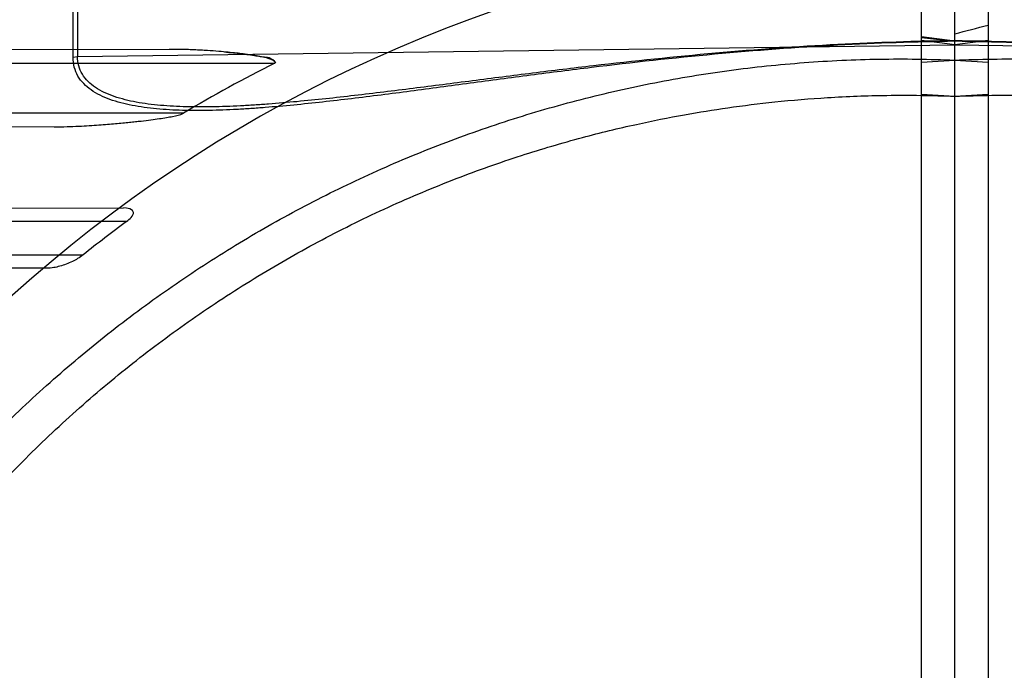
# Model space of a CAD drawing. Header units: millimetres. Extents: x 0 to 297, y 0 to 210.
# Tile 104 of 256: x 142.852 to 143.088, y 93.57 to 93.726. Entities that reach past the tile are written whole.
import ezdxf

# ---------------------------------------------------------------- set-up
doc = ezdxf.new("R2010")
doc.units = ezdxf.units.MM
doc.header["$LTSCALE"] = 16.335
doc.layers.get('0').update_dxf_attribs({"linetype": 'CONTINUOUS'})
for name, color, linetype in [('01_GLOBAL', 7, 'CONTINUOUS'), ('INTFCLR_1', 7, 'CONTINUOUS'), ('INTFCLR_144815', 7, 'CONTINUOUS'), ('INTFCLR_72935', 7, 'CONTINUOUS')]:
    doc.layers.add(name, color=color, linetype=linetype)

msp = doc.modelspace()

# ---------------------------------------------------------------- linework, layer by layer
at = {"color": 7, "linetype": 'Continuous'}
msp.add_circle((144.2368034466, 92.193132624), 3.04, dxfattribs=at)
at = {"color": 9, "linetype": 'Continuous'}
msp.add_arc((144.2368034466, 92.193132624), 3.001038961, 92.9674534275, 177.0325465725, dxfattribs=at)
at = {"layer": '01_GLOBAL', "color": 7, "linetype": 'Continuous'}
msp.add_circle((144.2368034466, 92.193132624), 3.08, dxfattribs=at)
at = {"layer": 'INTFCLR_1', "color": 6, "linetype": 'Continuous'}
for p, q in [((143.076579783, 93.55528370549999), (143.076579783, 94.1293562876)), ((143.068579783, 92.7700561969), (143.068579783, 94.1286563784)), ((143.068579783, 93.7156080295), (143.076579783, 93.71611268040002)), ((143.068579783, 93.707945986), (143.076579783, 93.70742743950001))]:
    msp.add_line(p, q, dxfattribs=at)
at = {"layer": 'INTFCLR_1', "color": 9, "linetype": 'Continuous'}
for p, q in [((143.068579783, 93.7217917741), (143.076579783, 93.72075948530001)), ((143.068579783, 93.7215820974), (143.076579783, 93.7206273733)), ((143.076579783, 93.7197571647), (143.068579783, 93.72081909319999)), ((143.076579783, 93.7197571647), (143.2870362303, 93.7169916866))]:
    msp.add_line(p, q, dxfattribs=at)
at = {"layer": 'INTFCLR_1', "color": 6, "linetype": 'Continuous'}
for radius in [0.4827613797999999, 0.4587930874]:
    msp.add_arc((143.076579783, 93.4093562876), radius, 270, 90.00000002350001, dxfattribs=at)
at = {"layer": 'INTFCLR_1', "color": 9, "linetype": 'Continuous'}
msp.add_arc((143.076579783, 93.4093562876), 0.3372409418, 22.4933176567, 89.9999999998, dxfattribs=at)
for points, knots in [([(143.2870362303, 93.7169916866), (143.2870362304, 93.71623438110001), (143.2868529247, 93.7147452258), (143.2859666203, 93.7126881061), (143.2845715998, 93.7109450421), (143.2827795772, 93.70950385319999), (143.2806772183, 93.70832421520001), (143.2774618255, 93.70702131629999), (143.2739209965, 93.70615186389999), (143.2701991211, 93.70556168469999), (143.2662288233, 93.7051235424), (143.2610864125, 93.7048515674), (143.2547403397, 93.7048446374), (143.2493212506, 93.7050419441), (143.2448959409, 93.7052947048), (143.2403779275, 93.70560749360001), (143.2346693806, 93.70609194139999), (143.2277554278, 93.706784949), (143.2184076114, 93.7078277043), (143.2066247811, 93.7092821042), (143.1923985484, 93.71112153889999), (143.1780591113, 93.7129603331), (143.1587384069, 93.71531562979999), (143.1392653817, 93.7173771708), (143.1221165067, 93.7187639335), (143.1122469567, 93.7194245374), (143.0978947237, 93.720246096), (143.0859988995, 93.7206388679), (143.0765797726, 93.7207594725)], [0, 0, 0, 0, 0.0104860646, 0.0204761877, 0.0306271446, 0.0410848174, 0.0521313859, 0.0638920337, 0.0890319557, 0.1023818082, 0.1160723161, 0.1443183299, 0.1736348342, 0.2039189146, 0.219389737, 0.2350089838, 0.2666261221, 0.2987127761, 0.3312205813, 0.3968618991, 0.4630987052, 0.529845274, 0.597038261, 0.7326043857, 0.8009458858, 0.8352534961, 0.8695669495, 1, 1, 1, 1]), ([(143.288098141, 93.71678953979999), (143.2880981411, 93.7159931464), (143.2879152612, 93.71443254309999), (143.2870287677, 93.7122704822), (143.2856287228, 93.7104330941), (143.2838263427, 93.7089117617), (143.2817111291, 93.7076664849), (143.2784811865, 93.70629293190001), (143.274918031, 93.70537293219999), (143.2711736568, 93.7047482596), (143.2671826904, 93.7042837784), (143.2620127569, 93.7039931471), (143.2556327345, 93.7039805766), (143.2501851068, 93.7041838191), (143.2457366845, 93.70444628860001), (143.2411948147, 93.70477192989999), (143.235456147, 93.7052774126), (143.2285059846, 93.70600163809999), (143.2191088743, 93.7070924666), (143.20726432, 93.7086153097), (143.1929640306, 93.71054254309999), (143.178549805, 93.7124698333), (143.1591292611, 93.71493870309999), (143.1395543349, 93.7170995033), (143.1223138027, 93.7185513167), (143.1123921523, 93.7192419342), (143.0979794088, 93.720098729), (143.086034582, 93.7205056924), (143.0765797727, 93.7206273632)], [0, 0, 0, 0, 0.0109495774, 0.0213196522, 0.0317515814, 0.042393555, 0.05355310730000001, 0.0653771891, 0.09055277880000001, 0.1038959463, 0.1175707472, 0.1457706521, 0.1750333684, 0.2052626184, 0.220706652, 0.2362998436, 0.2678673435, 0.2999076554, 0.3323720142, 0.397933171, 0.4640942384, 0.5307643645, 0.5978761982, 0.7332556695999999, 0.8014900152, 0.8357407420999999, 0.869995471, 1, 1, 1, 1])]:
    msp.add_open_spline(points, degree=3, knots=knots, dxfattribs=at)
at = {"layer": 'INTFCLR_1', "color": 6, "linetype": 'Continuous'}
for points, knots in [([(143.076579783, 93.71611268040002), (143.0795903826, 93.7162409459), (143.0856157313, 93.7164087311), (143.0946569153, 93.7163938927), (143.1036937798, 93.71611257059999), (143.1127183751, 93.71556500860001), (143.1217229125, 93.7147516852), (143.1306995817, 93.71367330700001), (143.1396406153, 93.7123308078), (143.1485382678, 93.7107253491), (143.157384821, 93.70885832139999), (143.1661726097, 93.7067313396), (143.1748940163, 93.70434624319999), (143.1835414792, 93.701705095), (143.1921074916, 93.69881018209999), (143.2005846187, 93.6956640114), (143.2089654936, 93.69226931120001), (143.2172428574, 93.68862901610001), (143.2254096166, 93.68474623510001), (143.2334585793, 93.68062437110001), (143.2413828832, 93.67626692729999), (143.2491754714, 93.6716777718), (143.2568297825, 93.666860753), (143.2643389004, 93.66182021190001), (143.2716964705, 93.6565604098), (143.2788958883, 93.6510860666), (143.2859310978, 93.64540178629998), (143.292795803, 93.6395126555), (143.2994842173, 93.6334236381), (143.3059903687, 93.6271401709), (143.3123087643, 93.6206675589), (143.3184337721, 93.6140115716), (143.3243602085, 93.60717784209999), (143.330082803, 93.60017244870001), (143.3355967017, 93.5930013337), (143.340897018, 93.5856708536), (143.3459792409, 93.5781872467), (143.3508388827, 93.5705571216), (143.355471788, 93.56278700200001), (143.3598738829, 93.55488372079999), (143.3640413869, 93.5468540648), (143.3679706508, 93.538705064), (143.3716582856, 93.5304437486), (143.375101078, 93.5220773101), (143.3782960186, 93.5136130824), (143.3802589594, 93.5079097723), (143.3811981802, 93.5050444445)], [0, 0, 0, 0, 0.0227205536, 0.0454410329, 0.06816134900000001, 0.09088163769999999, 0.1136018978, 0.1363221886, 0.1590426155, 0.1817632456, 0.2044840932, 0.2272051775, 0.2499266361, 0.2726484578, 0.2953706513, 0.3180932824, 0.3408163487, 0.363539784, 0.3862638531, 0.4089891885, 0.4317141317, 0.4544408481, 0.4771673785, 0.4998953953, 0.5226228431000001, 0.5453516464, 0.5680799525, 0.5908095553, 0.6135387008, 0.6362690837, 0.6589990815, 0.6817302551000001, 0.7044610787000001, 0.7271930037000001, 0.7499246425, 0.7726572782, 0.7953897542, 0.8181230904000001, 0.8408563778, 0.8635903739, 0.8863244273, 0.90905904, 0.9317938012, 0.9545290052, 0.9772643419, 1, 1, 1, 1]), ([(143.076579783, 93.7074274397), (143.082523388, 93.7076713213), (143.0944283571, 93.7078023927), (143.1122609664, 93.706931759), (143.1300417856, 93.7049901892), (143.1477625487, 93.70197036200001), (143.1653190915, 93.6978722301), (143.1823313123, 93.6927977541), (143.1989691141, 93.6867470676), (143.2152260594, 93.67972564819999), (143.2312964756, 93.6716018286), (143.2468445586, 93.6625240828), (143.2618072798, 93.6525310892), (143.27613507, 93.6416594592), (143.2897753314, 93.6299495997), (143.3026838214, 93.6174413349), (143.3148106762, 93.6041852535), (143.3261148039, 93.5902268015), (143.3365490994, 93.5756280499), (143.3460835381, 93.56043626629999), (143.3546880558, 93.5447002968), (143.3623299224, 93.52848045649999), (143.3689790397, 93.51184559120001), (143.3746162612, 93.4948500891), (143.3792252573, 93.4775463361), (143.3827898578, 93.4599937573), (143.3852960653, 93.44225909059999), (143.3867342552, 93.42441400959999), (143.3871004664, 93.40653322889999), (143.3863965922, 93.3886799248), (143.3846282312, 93.37091291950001), (143.3818020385, 93.3532852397), (143.3779280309, 93.33585793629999), (143.373019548, 93.3186922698), (143.3670955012, 93.3018544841), (143.3601798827, 93.285410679), (143.3523013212, 93.2694220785), (143.3434867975, 93.2539380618), (143.3337719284, 93.23901886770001), (143.3231929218, 93.2247162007), (143.3117899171, 93.2110788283), (143.2995931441, 93.1981420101), (143.2866555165, 93.18596271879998), (143.2730160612, 93.17457492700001), (143.2587305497, 93.16402387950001), (143.243846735, 93.1543452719), (143.2284243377, 93.1455749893), (143.2125338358, 93.137749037), (143.1965569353, 93.1310271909), (143.180998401, 93.1255102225), (143.1665503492, 93.1212402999), (143.1534700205, 93.1180479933), (143.1418191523, 93.11571979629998), (143.1307532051, 93.1139361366), (143.1193149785, 93.1125203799), (143.1065976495, 93.11146519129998), (143.0921887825, 93.11092295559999), (143.0820095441, 93.1110623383), (143.076579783, 93.1112851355)], [0, 0, 0, 0, 0.0185657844, 0.0371317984, 0.05569073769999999, 0.0743563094, 0.09320240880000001, 0.1119235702, 0.129729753, 0.1484268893, 0.1671582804, 0.1858963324, 0.2045840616, 0.2232805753, 0.241995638, 0.2606572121, 0.2793460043, 0.298034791, 0.3166822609, 0.3353170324, 0.3539796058, 0.3726237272, 0.3912431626, 0.4098577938, 0.4284754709, 0.4470981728, 0.4657246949, 0.4843423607, 0.5029403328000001, 0.5215094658, 0.5400731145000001, 0.5586325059, 0.5771954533, 0.5957587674, 0.6143211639, 0.6328711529, 0.651401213, 0.6699184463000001, 0.6884460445, 0.7069331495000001, 0.7254085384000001, 0.7438945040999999, 0.7623917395, 0.7808314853, 0.7993176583, 0.8177869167, 0.8362093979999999, 0.8546575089, 0.8730374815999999, 0.8902753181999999, 0.9061521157, 0.9200376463, 0.9322836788, 0.9432240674, 0.9550134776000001, 0.9682465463, 0.9830392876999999, 1, 1, 1, 1])]:
    msp.add_open_spline(points, degree=3, knots=knots, dxfattribs=at)
at = {"layer": 'INTFCLR_144815', "color": 6, "linetype": 'Continuous'}
for radius in [0.5104906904, 0.4864760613]:
    msp.add_circle((143.076579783, 93.4093562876), radius, dxfattribs=at)
for radius, start, end in [(0.7037433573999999, 313.9937911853, 154.5150993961), (0.6797433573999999, 312.9543589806, 154.5144414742), (0.6747273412, 71.6563998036, 156.0440844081), (0.6638812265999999, 70.9981667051, 162.0018332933), (0.6572577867, 108.7136429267, 257.7559644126), (0.5288304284, 45.0000000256, 314.9999999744), (0.5278840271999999, 44.999999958, 315.000000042), (0.5271191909, 44.99999997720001, 315.0000000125), (0.5111765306, 47.86578076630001, 312.1342192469), (0.5038693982, 45.72777364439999, 314.2722263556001), (0.4878728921, 45.6663486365, 314.3336513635), (0.4878399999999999, 45.741955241, 314.258044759), (0.4765351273, 115.6072723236, 154.3927276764), (0.4525204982, 117.0737153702, 152.9262846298)]:
    msp.add_arc((143.076579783, 93.4093562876), radius, start, end, dxfattribs=at)
at = {"layer": 'INTFCLR_144815', "color": 9, "linetype": 'Continuous'}
for centre, radius, start, end in [((143.076579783, 93.4093562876), 0.6987965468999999, 71.617857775, 156.0236179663), ((143.0765797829, 93.4093562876), 0.6907968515, 71.6178577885, 156.0236179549), ((143.076579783, 93.4093562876), 0.6611483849, 70.768222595, 162.2317774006), ((143.076579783, 93.4093562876), 0.5509009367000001, 52.2436298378, 307.7563701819), ((143.076579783, 93.4093562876), 0.518921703, 52.5411294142, 307.4588705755), ((143.076579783, 93.4093562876), 0.5036973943, 45.7280221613, 314.2719778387), ((143.076579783, 93.4093562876), 0.4956986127, 45.73034182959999, 314.2696581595), ((143.076579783, 93.4093562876), 0.4911103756, 128.4841463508, 246.0405071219)]:
    msp.add_arc(centre, radius, start, end, dxfattribs=at)
at = {"layer": 'INTFCLR_72935', "color": 6, "linetype": 'Continuous'}
for p, q in [((143.076579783, 92.76135628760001), (143.076579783, 94.1293562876)), ((143.084579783, 94.1286563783), (143.084579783, 92.7700561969)), ((143.076579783, 93.71611268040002), (143.084579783, 93.7156080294)), ((143.076579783, 93.70742743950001), (143.084579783, 93.707945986))]:
    msp.add_line(p, q, dxfattribs=at)
at = {"layer": 'INTFCLR_72935', "color": 9, "linetype": 'Continuous'}
for p, q in [((142.8650614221, 93.71678953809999), (142.8650614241, 93.80572356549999)), ((142.8661233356, 93.8059841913), (142.8661233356, 93.7169916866)), ((143.084579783, 93.7208190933), (143.076579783, 93.7197571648)), ((142.8881337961, 93.71869848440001), (142.8098743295, 93.7184253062)), ((142.8661233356, 93.7169916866), (143.076579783, 93.7197571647)), ((142.8650614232, 93.7167895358), (142.8661233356, 93.716991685)), ((142.8115871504, 93.7153562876), (142.9134437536, 93.7153562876)), ((142.8915342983, 93.7033562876), (142.7982541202, 93.7033562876)), ((142.7902673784, 93.70035571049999), (142.8605553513, 93.70011035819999)), ((142.8265465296, 93.6804835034), (142.8771574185, 93.6806601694)), ((142.8779130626, 93.6773562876), (142.827115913, 93.6773562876)), ((142.8187529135, 93.6693562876), (142.8674972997, 93.6693562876)), ((142.8587514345, 93.6661166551), (142.8119728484, 93.66627994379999))]:
    msp.add_line(p, q, dxfattribs=at)
at = {"layer": 'INTFCLR_72935', "color": 6, "linetype": 'Continuous'}
for centre, radius, start, end in [((143.076579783, 93.4093562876), 0.4827613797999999, 90, 270.0000000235), ((143.076579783, 93.4093562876), 0.4587930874, 90, 270.0000000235), ((142.5261349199, 95.8722726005), 2.2191761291, 284.3615708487, 284.5748838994), ((143.063383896, 93.4155976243), 0.3351676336, 116.5743491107, 120.8456671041), ((143.075455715, 93.40938110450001), 0.3329171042, 126.3964410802, 128.656887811)]:
    msp.add_arc(centre, radius, start, end, dxfattribs=at)
at = {"layer": 'INTFCLR_72935', "color": 9, "linetype": 'Continuous'}
msp.add_arc((143.076579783, 93.4093562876), 0.3372409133, 90.00000000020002, 157.5066823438, dxfattribs=at)
for points, knots in [([(143.076579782, 93.7206273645), (143.067199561, 93.72050667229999), (143.0479573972, 93.7198546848), (143.018909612, 93.71767900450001), (142.9968290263, 93.7152504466), (142.9821385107, 93.7134268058), (142.9724150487, 93.71217613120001), (142.960373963, 93.7105667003), (142.946070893, 93.7086385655), (142.9319702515, 93.7068246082), (142.920345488, 93.7055154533), (142.912285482, 93.7047981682), (142.9077362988, 93.70446700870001), (142.9032640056, 93.7041975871), (142.8977813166, 93.7039853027), (142.8913586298, 93.7039871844), (142.8861537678, 93.7042692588), (142.8821361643, 93.70472721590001), (142.8783735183, 93.70534462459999), (142.8747956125, 93.7062554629), (142.8715400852, 93.7076203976), (142.8693973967, 93.70886520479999), (142.8675682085, 93.7103930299), (142.8661475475, 93.71223872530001), (142.8652471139, 93.714413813), (142.8650614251, 93.715987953), (142.8650614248, 93.7167895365)], [0, 0, 0, 0, 0.1289801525, 0.2646247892, 0.4004023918, 0.4343527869, 0.4681570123, 0.5351918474, 0.6013787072, 0.6665897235, 0.7306589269, 0.7622023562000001, 0.7778384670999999, 0.7933700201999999, 0.8238027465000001, 0.8532617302, 0.8816493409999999, 0.8954141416, 0.908833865, 0.9340747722, 0.9459268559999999, 0.9572740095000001, 0.9680210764, 0.9784972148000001, 0.9889789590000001, 1, 1, 1, 1]), ([(143.0765797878, 93.72075947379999), (143.067234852, 93.7206398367), (143.0480813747, 93.7200108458), (143.0191724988, 93.717930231), (142.9972048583, 93.71561300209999), (142.9825896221, 93.7138731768), (142.9729169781, 93.7126800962), (142.9609385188, 93.7111445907), (142.9467095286, 93.70930430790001), (142.9326818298, 93.7075718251), (142.9211179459, 93.7063199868), (142.9131006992, 93.70563266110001), (142.9085753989, 93.7053146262), (142.9040487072, 93.70505072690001), (142.9006469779, 93.7049238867), (142.8983677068, 93.704884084)], [0, 0, 0, 0, 0.1566143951, 0.3210466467, 0.4855983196, 0.5267373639, 0.5676974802, 0.6489192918, 0.7291134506, 0.8081312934, 0.8857786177, 0.92401377, 0.9429688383, 0.9617983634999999, 1, 1, 1, 1]), ([(142.8983677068, 93.704884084), (142.8963143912, 93.70484822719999), (142.8922060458, 93.7048500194), (142.8871066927, 93.7051098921), (142.8831099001, 93.7055418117), (142.8793697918, 93.7061250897), (142.8758142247, 93.70698588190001), (142.8725735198, 93.7082805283), (142.8704439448, 93.70945963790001), (142.8686252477, 93.7109069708), (142.8672097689, 93.71265778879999), (142.8663094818, 93.7147272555), (142.8661233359, 93.71622943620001), (142.8661233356, 93.716991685)], [0, 0, 0, 0, 0.1636849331, 0.3273608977, 0.4066878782, 0.4839772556, 0.6290768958, 0.6969461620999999, 0.7616165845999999, 0.8224219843, 0.8811135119, 0.9392447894, 1, 1, 1, 1])]:
    msp.add_open_spline(points, degree=3, knots=knots, dxfattribs=at)
at = {"layer": 'INTFCLR_72935', "color": 7, "linetype": 'Continuous'}
for points, knots in [([(142.9134437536, 93.7153562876), (142.9138610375, 93.71556914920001), (142.9122693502, 93.7167829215), (142.9110676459, 93.7167275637), (142.9094324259, 93.71711682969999), (142.9077443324, 93.7173496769), (142.9059998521, 93.7175922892), (142.9041368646, 93.7178097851), (142.9021799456, 93.7180142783), (142.8998683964, 93.7182223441), (142.8976924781, 93.7183830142), (142.8957216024, 93.718500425), (142.8940447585, 93.7185821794), (142.8922191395, 93.7186486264), (142.8902325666, 93.7186933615), (142.8888532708, 93.71870021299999), (142.8881337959, 93.7186984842)], [0, 0, 0, 0, 0.0541236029, 0.1150896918, 0.1760098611, 0.2367932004, 0.3150505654, 0.3785035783, 0.4537368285, 0.5423056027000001, 0.6466750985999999, 0.7058052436, 0.7704223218, 0.8406432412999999, 0.9168715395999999, 1, 1, 1, 1]), ([(142.9013604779, 93.7180863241), (142.9020788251, 93.7180205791), (142.9033903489, 93.7178905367), (142.9051913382, 93.71768772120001), (142.9068850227, 93.7174720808), (142.9084216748, 93.7172647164), (142.9100422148, 93.716970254), (142.9114134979, 93.71682658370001), (142.9141807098, 93.71573177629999), (142.9134437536, 93.7153562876)], [0, 0, 0, 0, 0.1718657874, 0.3138488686, 0.4323388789, 0.5769299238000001, 0.6902179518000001, 0.8029382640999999, 1, 1, 1, 1]), ([(142.8605553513, 93.70011035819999), (142.8615770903, 93.70011318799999), (142.8635325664, 93.7001317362), (142.8663305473, 93.70024230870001), (142.8688712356, 93.7003810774), (142.8711740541, 93.70053563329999), (142.8732700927, 93.7006972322), (142.8751886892, 93.700861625), (142.8769408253, 93.701023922), (142.8785322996, 93.7011816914), (142.8799943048, 93.7013358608), (142.8817163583, 93.701528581), (142.8836363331, 93.7017612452), (142.8856708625, 93.7020376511), (142.887410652, 93.70230081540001), (142.8893411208, 93.70266492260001), (142.8907498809, 93.702922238), (142.8915342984, 93.7033562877)], [0, 0, 0, 0, 0.09815928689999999, 0.1878473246, 0.268986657, 0.3426037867, 0.4095725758, 0.4709489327, 0.5275977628, 0.578620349, 0.6245913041, 0.6688300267, 0.7450950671, 0.8103614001, 0.8661645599, 0.9138729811, 1, 1, 1, 1])]:
    msp.add_open_spline(points, degree=3, knots=knots, dxfattribs=at)
at = {"layer": 'INTFCLR_72935', "color": 6, "linetype": 'Continuous'}
for points, knots in [([(142.7719613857, 93.5050444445), (142.7729006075, 93.5079097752), (142.7748635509, 93.5136130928), (142.778058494, 93.5220773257), (142.7815012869, 93.5304437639), (142.7851889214, 93.5387050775), (142.7891181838, 93.5468540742), (142.7932856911, 93.5548837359), (142.797687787, 93.5627870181), (142.8023207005, 93.5705571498), (142.8071803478, 93.5781872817), (142.8122625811, 93.5856709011), (142.8175629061, 93.5930013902), (142.8230768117, 93.60017251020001), (142.8287994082, 93.6071779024), (142.8347258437, 93.6140116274), (142.8408508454, 93.620667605), (142.8471692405, 93.627140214), (142.8536753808, 93.6334236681), (142.8603637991, 93.6395126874), (142.8672284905, 93.6454018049), (142.8742637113, 93.65108609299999), (142.8814631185, 93.6565604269), (142.8888207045, 93.661820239), (142.8963298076, 93.6668607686), (142.9039841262, 93.67167779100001), (142.9117767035, 93.6762669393), (142.9197010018, 93.68062437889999), (142.9277499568, 93.68474623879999), (142.9359167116, 93.68862901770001), (142.9441940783, 93.69226931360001), (142.9525749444, 93.6956640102), (142.9610520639, 93.6988101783), (142.9696180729, 93.7017050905), (142.9782655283, 93.70434623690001), (142.9869869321, 93.7067313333), (142.9957747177, 93.7088583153), (143.0046212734, 93.7107253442), (143.0135189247, 93.71233080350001), (143.0224599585, 93.7136733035), (143.0314366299, 93.71475168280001), (143.0404411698, 93.7155650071), (143.0494657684, 93.71611256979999), (143.0585026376, 93.7163938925), (143.0675438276, 93.71640873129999), (143.0735691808, 93.716240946), (143.076579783, 93.71611268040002)], [0, 0, 0, 0, 0.0227356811, 0.0454710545, 0.0682062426, 0.09094098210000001, 0.1136756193, 0.1364096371, 0.1591436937, 0.1818769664, 0.2046103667, 0.2273428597, 0.2500755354, 0.2728072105, 0.2955391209, 0.3182699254, 0.3410011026, 0.3637310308, 0.3864614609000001, 0.4091905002, 0.4319201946, 0.4546483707, 0.4773773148, 0.5001046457, 0.5228327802, 0.5455591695, 0.5682859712, 0.5910108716, 0.6137361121, 0.6364602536, 0.6591836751, 0.681906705, 0.7046293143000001, 0.7273515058, 0.750073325, 0.77279473, 0.7955158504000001, 0.8182366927, 0.8409573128, 0.8636777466, 0.886398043, 0.9091183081, 0.9318386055, 0.9545589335, 0.9772794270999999, 1, 1, 1, 1]), ([(143.076579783, 93.1112851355), (143.0706361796, 93.111041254), (143.0587312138, 93.1109101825), (143.0408986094, 93.1117808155), (143.0231177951, 93.113722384), (143.005397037, 93.1167422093), (142.9878404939, 93.12084034), (142.9708282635, 93.1259148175), (142.954190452, 93.1319655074), (142.9379335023, 93.1389869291), (142.9218630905, 93.1471107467), (142.9063150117, 93.1561884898), (142.8913522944, 93.16618148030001), (142.8770245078, 93.1770531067), (142.8633842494, 93.18876296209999), (142.8504757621, 93.2012712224), (142.8383489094, 93.214527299), (142.8270447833, 93.2284857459), (142.8166104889, 93.2430844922), (142.8070760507, 93.2582762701), (142.7984715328, 93.274012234), (142.7908296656, 93.2902320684), (142.7841805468, 93.3068669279), (142.7785433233, 93.3238624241), (142.7739343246, 93.34116617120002), (142.7703697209, 93.3587187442), (142.7678635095, 93.37645340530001), (142.7664253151, 93.394298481), (142.7660590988, 93.4121792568), (142.7667629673, 93.4300325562), (142.768531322, 93.4477995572), (142.7713575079, 93.4654272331), (142.7752315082, 93.4828545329), (142.7801399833, 93.5000201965), (142.7860640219, 93.5168579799), (142.7929796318, 93.5333017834), (142.8008581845, 93.54929038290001), (142.809672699, 93.5647743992), (142.8193875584, 93.57969359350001), (142.8299665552, 93.5939962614), (142.84136955, 93.6076336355), (142.8535663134, 93.62057045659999), (142.8665039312, 93.6327497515), (142.8801433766, 93.64413754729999), (142.8944288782, 93.6546885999), (142.9093126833, 93.6643672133), (142.9247350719, 93.67313750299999), (142.9406255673, 93.6809634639), (142.9566024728, 93.68768532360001), (142.9721610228, 93.693202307), (142.9866090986, 93.6974722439), (142.9996894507, 93.70066456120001), (143.0113403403, 93.7029927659), (143.0224063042, 93.7047764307), (143.0338445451, 93.7061921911), (143.0465618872, 93.7072473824), (143.060970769, 93.7077896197), (143.0711500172, 93.7076502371), (143.076579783, 93.7074274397)], [0, 0, 0, 0, 0.0185657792, 0.0371317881, 0.0556907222, 0.0743562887, 0.09320238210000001, 0.1119235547, 0.1297297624, 0.1484268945, 0.1671582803, 0.1858963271, 0.2045840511, 0.2232805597, 0.2419956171, 0.2606571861, 0.279345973, 0.2980347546, 0.3166822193, 0.3353169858, 0.3539795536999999, 0.37262367, 0.3912431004, 0.4098577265, 0.4284753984, 0.447098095, 0.4657246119, 0.4843422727, 0.5029402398, 0.5215093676, 0.5400730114, 0.5586323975, 0.5771953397, 0.5957586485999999, 0.6143210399, 0.632871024, 0.6514010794, 0.6699183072, 0.6884459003, 0.706933, 0.7254083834, 0.7438943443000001, 0.7623915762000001, 0.7808313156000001, 0.7993174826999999, 0.8177867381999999, 0.836209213, 0.8546573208, 0.8730372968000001, 0.8902751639, 0.9061519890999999, 0.920037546, 0.9322836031, 0.9432240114, 0.9550134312, 0.9682465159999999, 0.9830392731, 1, 1, 1, 1]), ([(142.8779130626, 93.6773562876), (142.8783039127, 93.6776444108), (142.8789893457, 93.6781865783), (142.880225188, 93.6801055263), (142.8780453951, 93.680663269), (142.8771574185, 93.6806601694)], [0, 0, 0, 0, 0.2660761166, 0.5134161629, 1, 1, 1, 1]), ([(142.8674972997, 93.6693562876), (142.8670736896, 93.6690174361), (142.8662237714, 93.66844923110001), (142.8648490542, 93.667717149), (142.8634171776, 93.66710150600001), (142.8619254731, 93.6666032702), (142.8603702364, 93.66623606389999), (142.8593159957, 93.6661146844), (142.8587514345, 93.6661166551)], [0, 0, 0, 0, 0.1720298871, 0.3229565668, 0.4935527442, 0.6656994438, 0.8209610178, 1, 1, 1, 1])]:
    msp.add_open_spline(points, degree=3, knots=knots, dxfattribs=at)

doc.saveas('drawing.dxf')
